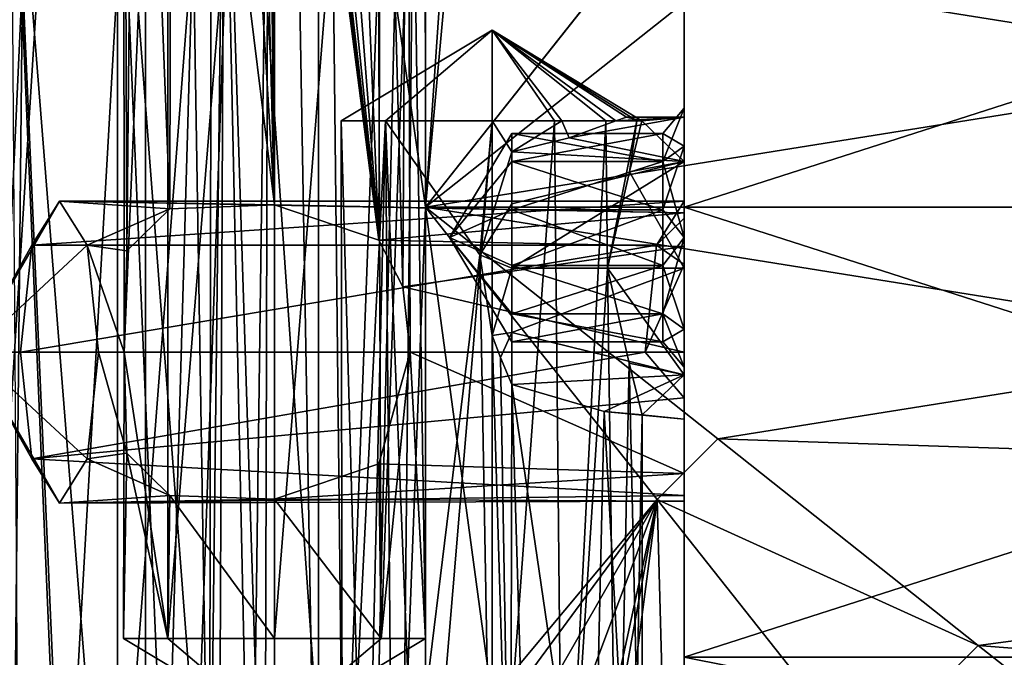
# Model space of a CAD drawing. Header units: millimetres. Extents: x -25 to 90, y -3 to 328.
# Tile 25 of 139: x -9 to 13, y 40 to 54. Entities that reach past the tile are written whole.
import ezdxf

# ---------------------------------------------------------------- set-up
doc = ezdxf.new("R2010")
doc.units = ezdxf.units.MM
doc.header["$LTSCALE"] = 65.185185
for name, color, linetype in [('1', 7, 'CONTINUOUS'), ('100', 7, 'CONTINUOUS'), ('101', 7, 'CONTINUOUS'), ('102', 7, 'CONTINUOUS'), ('103', 7, 'CONTINUOUS'), ('39', 7, 'CONTINUOUS'), ('40', 7, 'CONTINUOUS'), ('41', 7, 'CONTINUOUS'), ('42', 7, 'CONTINUOUS'), ('43', 7, 'CONTINUOUS'), ('44', 7, 'CONTINUOUS'), ('45', 7, 'CONTINUOUS'), ('46', 7, 'CONTINUOUS'), ('47', 7, 'CONTINUOUS'), ('48', 7, 'CONTINUOUS'), ('5', 7, 'CONTINUOUS'), ('55', 7, 'CONTINUOUS'), ('56', 7, 'CONTINUOUS'), ('57', 7, 'CONTINUOUS'), ('725', 7, 'CONTINUOUS'), ('75', 7, 'CONTINUOUS'), ('77', 7, 'CONTINUOUS'), ('78', 7, 'CONTINUOUS'), ('79', 7, 'CONTINUOUS'), ('8', 7, 'CONTINUOUS'), ('80', 7, 'CONTINUOUS'), ('81', 7, 'CONTINUOUS'), ('82', 7, 'CONTINUOUS'), ('83', 7, 'CONTINUOUS'), ('84', 7, 'CONTINUOUS'), ('85', 7, 'CONTINUOUS'), ('98', 7, 'CONTINUOUS'), ('99', 7, 'CONTINUOUS')]:
    doc.layers.add(name, color=color, linetype=linetype)

msp = doc.modelspace()

# ---------------------------------------------------------------- linework, layer by layer
at = {"layer": '1', "color": 7, "linetype": 'CONTINUOUS', "true_color": 0x0833a0}
for points in [[(38.5, 50, 17.75), (6, 50, 17.75), (6, 60.433, 14.36), (38.5, 50, 17.75)], [(38.5, 60.433, 14.36), (38.5, 50, 17.75), (6, 60.433, 14.36), (38.5, 60.433, 14.36)], [(38.5, 50, -17.75), (38.5, 60.433, -14.36), (6, 50, -17.75), (38.5, 50, -17.75)], [(6, 50, -17.75), (38.5, 60.433, -14.36), (6, 60.433, -14.36), (6, 50, -17.75)]]:
    msp.add_3dface(points, dxfattribs=at)
at = {"layer": '100', "linetype": 'CONTINUOUS'}
for points in [[(40.5, 50, 21), (40.5, 56.49, 19.972), (0, 50, 21), (40.5, 50, 21)], [(0, 50, 21), (40.5, 56.49, 19.972), (6.778, 55.371, 20.302), (0, 50, 21)], [(40.5, 56.49, -19.972), (40.5, 50, -21), (6.78, 55.373, -20.301), (40.5, 56.49, -19.972)], [(40.5, 50, -21), (0, 50, -21), (6.78, 55.373, -20.301), (40.5, 50, -21)]]:
    msp.add_3dface(points, dxfattribs=at)
at = {"layer": '101', "linetype": 'CONTINUOUS'}
for points in [[(40.5, 50, -21), (40.5, 43.51, -19.972), (0, 50, -21), (40.5, 50, -21)], [(0, 50, -21), (40.5, 43.51, -19.972), (6.778, 44.629, -20.302), (0, 50, -21)], [(40.5, 50, 21), (0, 50, 21), (6.777, 44.629, 20.302), (40.5, 50, 21)], [(40.5, 43.51, 19.972), (40.5, 50, 21), (6.777, 44.629, 20.302), (40.5, 43.51, 19.972)], [(12.817, 39.843, 18.381), (40.5, 43.51, 19.972), (6.777, 44.629, 20.302), (12.817, 39.843, 18.381)], [(6.778, 44.629, -20.302), (40.5, 43.51, -19.972), (12.817, 39.843, -18.38), (6.778, 44.629, -20.302)], [(40.5, 43.51, -19.972), (40.5, 37.656, -16.989), (12.817, 39.843, -18.38), (40.5, 43.51, -19.972)], [(14.445, 38.553, 17.606), (40.5, 43.51, 19.972), (12.817, 39.843, 18.381), (14.445, 38.553, 17.606)], [(12.817, 39.843, -18.38), (40.5, 37.656, -16.989), (14.445, 38.553, -17.606), (12.817, 39.843, -18.38)]]:
    msp.add_3dface(points, dxfattribs=at)
at = {"layer": '102', "linetype": 'CONTINUOUS'}
for points in [[(6.78, 55.373, -20.301), (0, 50, -21), (5.374, 56.782, -20.301), (6.78, 55.373, -20.301)], [(0, 50, 21), (6.778, 55.371, 20.302), (5.372, 56.779, 20.301), (0, 50, 21)]]:
    msp.add_3dface(points, dxfattribs=at)
at = {"layer": '103', "linetype": 'CONTINUOUS'}
for points in [[(5.372, 43.222, -20.301), (0, 50, -21), (6.778, 44.629, -20.302), (5.372, 43.222, -20.301)], [(0, 50, 21), (5.371, 43.222, 20.301), (6.777, 44.629, 20.302), (0, 50, 21)], [(5.371, 43.222, 20.301), (12.817, 39.843, 18.381), (6.777, 44.629, 20.302), (5.371, 43.222, 20.301)], [(5.372, 43.222, -20.301), (6.778, 44.629, -20.302), (12.817, 39.843, -18.38), (5.372, 43.222, -20.301)], [(5.371, 43.222, 20.301), (10.157, 37.183, 18.38), (12.817, 39.843, 18.381), (5.371, 43.222, 20.301)], [(10.158, 37.182, -18.38), (5.372, 43.222, -20.301), (12.817, 39.843, -18.38), (10.158, 37.182, -18.38)], [(10.157, 37.183, 18.38), (14.445, 38.553, 17.606), (12.817, 39.843, 18.381), (10.157, 37.183, 18.38)], [(10.158, 37.182, -18.38), (12.817, 39.843, -18.38), (14.445, 38.553, -17.606), (10.158, 37.182, -18.38)]]:
    msp.add_3dface(points, dxfattribs=at)
at = {"layer": '39', "linetype": 'CONTINUOUS'}
for points in [[(-0.928, 52, 7.252), (1.547, 54.103, 9.727), (-1.953, 52, 9.727), (-0.928, 52, 7.252)], [(-1.953, 52, 9.727), (1.547, 54.103, 9.727), (-0.928, 52, 12.202), (-1.953, 52, 9.727)], [(1.547, 52, 6.227), (1.547, 54.103, 9.727), (-0.928, 52, 7.252), (1.547, 52, 6.227)], [(-0.928, 52, 12.202), (1.547, 54.103, 9.727), (1.547, 52, 13.227), (-0.928, 52, 12.202)]]:
    msp.add_3dface(points, dxfattribs=at)
at = {"layer": '40', "linetype": 'CONTINUOUS'}
for points in [[(-1.388, 32, 11.633), (-1.921, 32.116, 9.254), (-1.953, 52, 9.727), (-1.388, 32, 11.633)], [(-1.388, 32, 11.633), (-1.953, 52, 9.727), (-0.928, 52, 12.202), (-1.388, 32, 11.633)], [(-1.921, 32.116, 9.254), (-0.928, 52, 7.252), (-1.953, 52, 9.727), (-1.921, 32.116, 9.254)], [(-1.921, 32.116, 9.254), (-0.76, 32.436, 7.094), (-0.928, 52, 7.252), (-1.921, 32.116, 9.254)], [(-0.126, 32.057, 12.801), (-1.388, 32, 11.633), (-0.928, 52, 12.202), (-0.126, 32.057, 12.801)], [(-0.928, 52, 7.252), (-0.76, 32.436, 7.094), (1.26, 48.893, 6.238), (-0.928, 52, 7.252)], [(-0.126, 32.057, 12.801), (-0.928, 52, 12.202), (1.547, 52, 13.227), (-0.126, 32.057, 12.801)], [(1.547, 52, 6.227), (-0.928, 52, 7.252), (1.26, 48.893, 6.238), (1.547, 52, 6.227)], [(1.547, 32.222, 13.227), (-0.126, 32.057, 12.801), (1.547, 52, 13.227), (1.547, 32.222, 13.227)], [(2, 51.284, 6.256), (1.547, 52, 6.227), (1.26, 48.893, 6.238), (2, 51.284, 6.256)], [(3.161, 52, 6.621), (1.547, 52, 6.227), (2, 51.284, 6.256), (3.161, 52, 6.621)], [(3.329, 51.605, 6.714), (3.161, 52, 6.621), (2, 51.284, 6.256), (3.329, 51.605, 6.714)], [(4.411, 52, 7.715), (3.161, 52, 6.621), (3.329, 51.605, 6.714), (4.411, 52, 7.715)], [(-0.76, 32.436, 7.094), (1.547, 32.858, 6.227), (1.26, 48.893, 6.238), (-0.76, 32.436, 7.094)], [(1.26, 48.893, 6.238), (1.547, 32.858, 6.227), (1.547, 47.024, 6.227), (1.26, 48.893, 6.238)]]:
    msp.add_3dface(points, dxfattribs=at)
at = {"layer": '41', "linetype": 'CONTINUOUS'}
for points in [[(1.547, 54.103, 9.727), (1.547, 52, 6.227), (3.161, 52, 6.621), (1.547, 54.103, 9.727)], [(1.547, 52, 13.227), (1.547, 54.103, 9.727), (2.995, 52, 12.913), (1.547, 52, 13.227)], [(1.547, 54.103, 9.727), (3.161, 52, 6.621), (4.411, 52, 7.715), (1.547, 54.103, 9.727)], [(1.547, 54.103, 9.727), (4.411, 52, 7.715), (4.657, 52.086, 8.462), (1.547, 54.103, 9.727)], [(2.995, 52, 12.913), (1.547, 54.103, 9.727), (4.183, 52, 12.029), (2.995, 52, 12.913)], [(4.183, 52, 12.029), (1.547, 54.103, 9.727), (4.899, 52, 10.732), (4.183, 52, 12.029)], [(4.899, 52, 10.732), (1.547, 54.103, 9.727), (5.015, 52, 9.255), (4.899, 52, 10.732)], [(5.015, 52, 9.255), (1.547, 54.103, 9.727), (4.657, 52.086, 8.462), (5.015, 52, 9.255)]]:
    msp.add_3dface(points, dxfattribs=at)
at = {"layer": '42', "linetype": 'CONTINUOUS'}
for points in [[(3.183, 32.466, 12.821), (1.547, 32.222, 13.227), (2.995, 52, 12.913), (3.183, 32.466, 12.821)], [(1.547, 32.222, 13.227), (1.547, 52, 13.227), (2.995, 52, 12.913), (1.547, 32.222, 13.227)], [(3.183, 32.466, 12.821), (2.995, 52, 12.913), (4.183, 52, 12.029), (3.183, 32.466, 12.821)], [(3.183, 32.466, 12.821), (4.183, 52, 12.029), (4.221, 48.586, 11.985), (3.183, 32.466, 12.821)], [(4.183, 52, 12.029), (4.899, 52, 10.732), (4.221, 48.586, 11.985), (4.183, 52, 12.029)], [(4.221, 48.586, 11.985), (4.899, 52, 10.732), (4.732, 50.821, 11.179), (4.221, 48.586, 11.985)], [(4.899, 52, 10.732), (5.015, 52, 9.255), (4.732, 50.821, 11.179), (4.899, 52, 10.732)], [(4.444, 32.754, 11.691), (3.183, 32.466, 12.821), (4.221, 48.586, 11.985), (4.444, 32.754, 11.691)], [(4.72, 46.381, 11.203), (4.444, 32.754, 11.691), (4.221, 48.586, 11.985), (4.72, 46.381, 11.203)], [(1.547, 32.858, 6.227), (1.97, 32.926, 6.252), (1.547, 47.024, 6.227), (1.547, 32.858, 6.227)], [(1.547, 47.024, 6.227), (1.97, 32.926, 6.252), (1.737, 46.513, 6.232), (1.547, 47.024, 6.227)], [(1.737, 46.513, 6.232), (1.97, 32.926, 6.252), (2, 45.888, 6.256), (1.737, 46.513, 6.232)], [(5.026, 33.023, 10.108), (4.444, 32.754, 11.691), (4.72, 46.381, 11.203), (5.026, 33.023, 10.108)], [(5.023, 45.185, 9.314), (5.026, 33.023, 10.108), (4.72, 46.381, 11.203), (5.023, 45.185, 9.314)], [(1.97, 32.926, 6.252), (2.386, 32.989, 6.329), (2, 45.888, 6.256), (1.97, 32.926, 6.252)], [(2.386, 32.989, 6.329), (3.864, 33.171, 7.103), (2, 45.888, 6.256), (2.386, 32.989, 6.329)], [(2, 45.888, 6.256), (3.864, 33.171, 7.103), (4.14, 45.266, 7.376), (2, 45.888, 6.256)], [(3.864, 33.171, 7.103), (4.809, 33.184, 8.457), (4.14, 45.266, 7.376), (3.864, 33.171, 7.103)], [(4.14, 45.266, 7.376), (4.809, 33.184, 8.457), (5.023, 45.185, 9.314), (4.14, 45.266, 7.376)], [(4.809, 33.184, 8.457), (5.026, 33.023, 10.108), (5.023, 45.185, 9.314), (4.809, 33.184, 8.457)]]:
    msp.add_3dface(points, dxfattribs=at)
at = {"layer": '43', "linetype": 'CONTINUOUS'}
for points in [[(2, 51.061, -11.667), (0.557, 49.293, -13.435), (2, 51.708, -12.788), (2, 51.061, -11.667)], [(2, 51.708, -12.788), (0.557, 49.293, -13.435), (2, 51.708, -14.082), (2, 51.708, -12.788)], [(2, 51.708, -14.082), (0.557, 49.293, -13.435), (2, 51.061, -15.203), (2, 51.708, -14.082)], [(2, 49.94, -11.02), (0.557, 49.293, -13.435), (2, 51.061, -11.667), (2, 49.94, -11.02)], [(2, 48.646, -11.02), (0.557, 49.293, -13.435), (2, 49.94, -11.02), (2, 48.646, -11.02)], [(2, 47.525, -11.667), (0.557, 49.293, -13.435), (2, 48.646, -11.02), (2, 47.525, -11.667)]]:
    msp.add_3dface(points, dxfattribs=at)
at = {"layer": '44', "linetype": 'CONTINUOUS'}
for points in [[(2, 51.061, -11.667), (2, 51.708, -12.788), (5.5, 51.061, -11.667), (2, 51.061, -11.667)], [(2, 51.708, -12.788), (2, 51.708, -14.082), (5.5, 51.708, -12.788), (2, 51.708, -12.788)], [(5.5, 51.061, -11.667), (2, 51.708, -12.788), (5.5, 51.708, -12.788), (5.5, 51.061, -11.667)], [(2, 51.708, -14.082), (2, 51.061, -15.203), (5.5, 51.708, -14.082), (2, 51.708, -14.082)], [(5.5, 51.708, -12.788), (2, 51.708, -14.082), (5.5, 51.708, -14.082), (5.5, 51.708, -12.788)], [(5.5, 51.708, -14.082), (2, 51.061, -15.203), (5.5, 51.061, -15.203), (5.5, 51.708, -14.082)], [(2, 49.94, -11.02), (2, 51.061, -11.667), (5.5, 49.94, -11.02), (2, 49.94, -11.02)], [(5.5, 49.94, -11.02), (2, 51.061, -11.667), (5.5, 51.061, -11.667), (5.5, 49.94, -11.02)], [(2, 48.646, -11.02), (2, 49.94, -11.02), (5.5, 48.646, -11.02), (2, 48.646, -11.02)], [(5.5, 48.646, -11.02), (2, 49.94, -11.02), (5.5, 49.94, -11.02), (5.5, 48.646, -11.02)], [(2, 47.525, -11.667), (2, 48.646, -11.02), (5.5, 47.525, -11.667), (2, 47.525, -11.667)], [(5.5, 47.525, -11.667), (2, 48.646, -11.02), (5.5, 48.646, -11.02), (5.5, 47.525, -11.667)]]:
    msp.add_3dface(points, dxfattribs=at)
at = {"layer": '45', "linetype": 'CONTINUOUS'}
for points in [[(6, 51.414, -15.556), (6, 52.293, -13.435), (5.5, 51.061, -15.203), (6, 51.414, -15.556)], [(6, 52.293, -13.435), (6, 51.414, -11.314), (5.5, 51.708, -12.788), (6, 52.293, -13.435)], [(6, 52.293, -13.435), (5.5, 51.708, -12.788), (5.5, 51.708, -14.082), (6, 52.293, -13.435)], [(6, 52.293, -13.435), (5.5, 51.708, -14.082), (5.5, 51.061, -15.203), (6, 52.293, -13.435)], [(6, 51.414, -11.314), (5.5, 51.061, -11.667), (5.5, 51.708, -12.788), (6, 51.414, -11.314)], [(6, 51.414, -11.314), (6, 49.293, -10.435), (5.5, 51.061, -11.667), (6, 51.414, -11.314)], [(6, 49.293, -10.435), (5.5, 49.94, -11.02), (5.5, 51.061, -11.667), (6, 49.293, -10.435)], [(6, 49.293, -10.435), (5.5, 48.646, -11.02), (5.5, 49.94, -11.02), (6, 49.293, -10.435)], [(6, 49.293, -10.435), (6, 47.172, -11.314), (5.5, 48.646, -11.02), (6, 49.293, -10.435)], [(6, 47.172, -11.314), (5.5, 47.525, -11.667), (5.5, 48.646, -11.02), (6, 47.172, -11.314)]]:
    msp.add_3dface(points, dxfattribs=at)
at = {"layer": '46', "linetype": 'CONTINUOUS'}
for points in [[(2, 51.061, -15.203), (0.557, 49.293, -13.435), (2, 49.94, -15.85), (2, 51.061, -15.203)], [(2, 49.94, -15.85), (0.557, 49.293, -13.435), (2, 48.646, -15.85), (2, 49.94, -15.85)], [(0.557, 49.293, -13.435), (2, 47.525, -11.667), (2, 46.878, -12.788), (0.557, 49.293, -13.435)], [(2, 48.646, -15.85), (0.557, 49.293, -13.435), (2, 47.525, -15.203), (2, 48.646, -15.85)], [(2, 47.525, -15.203), (0.557, 49.293, -13.435), (2, 46.878, -14.082), (2, 47.525, -15.203)], [(2, 46.878, -14.082), (0.557, 49.293, -13.435), (2, 46.878, -12.788), (2, 46.878, -14.082)]]:
    msp.add_3dface(points, dxfattribs=at)
at = {"layer": '47', "linetype": 'CONTINUOUS'}
for points in [[(5.5, 51.061, -15.203), (2, 51.061, -15.203), (2, 49.94, -15.85), (5.5, 51.061, -15.203)], [(5.5, 51.061, -15.203), (2, 49.94, -15.85), (5.5, 49.94, -15.85), (5.5, 51.061, -15.203)], [(2, 49.94, -15.85), (2, 48.646, -15.85), (5.5, 49.94, -15.85), (2, 49.94, -15.85)], [(5.5, 49.94, -15.85), (2, 48.646, -15.85), (5.5, 48.646, -15.85), (5.5, 49.94, -15.85)], [(2, 48.646, -15.85), (2, 47.525, -15.203), (5.5, 48.646, -15.85), (2, 48.646, -15.85)], [(5.5, 48.646, -15.85), (2, 47.525, -15.203), (5.5, 47.525, -15.203), (5.5, 48.646, -15.85)], [(2, 47.525, -11.667), (5.5, 47.525, -11.667), (5.5, 46.878, -12.788), (2, 47.525, -11.667)], [(2, 46.878, -12.788), (2, 47.525, -11.667), (5.5, 46.878, -12.788), (2, 46.878, -12.788)], [(2, 47.525, -15.203), (2, 46.878, -14.082), (5.5, 47.525, -15.203), (2, 47.525, -15.203)], [(5.5, 47.525, -15.203), (2, 46.878, -14.082), (5.5, 46.878, -14.082), (5.5, 47.525, -15.203)], [(2, 46.878, -14.082), (2, 46.878, -12.788), (5.5, 46.878, -14.082), (2, 46.878, -14.082)], [(5.5, 46.878, -14.082), (2, 46.878, -12.788), (5.5, 46.878, -12.788), (5.5, 46.878, -14.082)]]:
    msp.add_3dface(points, dxfattribs=at)
at = {"layer": '48', "linetype": 'CONTINUOUS'}
for points in [[(6, 49.293, -16.435), (6, 51.414, -15.556), (5.5, 49.94, -15.85), (6, 49.293, -16.435)], [(6, 51.414, -15.556), (5.5, 51.061, -15.203), (5.5, 49.94, -15.85), (6, 51.414, -15.556)], [(6, 49.293, -16.435), (5.5, 49.94, -15.85), (5.5, 48.646, -15.85), (6, 49.293, -16.435)], [(6, 47.172, -15.556), (6, 49.293, -16.435), (5.5, 47.525, -15.203), (6, 47.172, -15.556)], [(6, 49.293, -16.435), (5.5, 48.646, -15.85), (5.5, 47.525, -15.203), (6, 49.293, -16.435)], [(6, 47.172, -11.314), (6, 46.293, -13.435), (5.5, 47.525, -11.667), (6, 47.172, -11.314)], [(5.5, 47.525, -11.667), (6, 46.293, -13.435), (5.5, 46.878, -12.788), (5.5, 47.525, -11.667)], [(6, 47.172, -15.556), (5.5, 47.525, -15.203), (5.5, 46.878, -14.082), (6, 47.172, -15.556)], [(6, 46.293, -13.435), (6, 47.172, -15.556), (5.5, 46.878, -14.082), (6, 46.293, -13.435)], [(6, 46.293, -13.435), (5.5, 46.878, -14.082), (5.5, 46.878, -12.788), (6, 46.293, -13.435)]]:
    msp.add_3dface(points, dxfattribs=at)
at = {"layer": '5', "color": 7, "linetype": 'CONTINUOUS', "true_color": 0x0833a0}
for points in [[(6, 50, 17.75), (38.5, 50, 17.75), (38.5, 39.567, 14.36), (6, 50, 17.75)], [(6, 39.567, 14.36), (6, 50, 17.75), (38.5, 39.567, 14.36), (6, 39.567, 14.36)], [(38.5, 50, -17.75), (6, 50, -17.75), (6, 39.567, -14.36), (38.5, 50, -17.75)], [(38.5, 50, -17.75), (6, 39.567, -14.36), (38.5, 39.567, -14.36), (38.5, 50, -17.75)], [(6, 33.119, 5.485), (6, 39.567, 14.36), (38.5, 33.119, 5.485), (6, 33.119, 5.485)], [(38.5, 33.119, 5.485), (6, 39.567, 14.36), (38.5, 39.567, 14.36), (38.5, 33.119, 5.485)], [(6, 39.567, -14.36), (6, 33.119, -5.485), (38.5, 39.567, -14.36), (6, 39.567, -14.36)], [(38.5, 39.567, -14.36), (6, 33.119, -5.485), (38.5, 33.119, -5.485), (38.5, 39.567, -14.36)]]:
    msp.add_3dface(points, dxfattribs=at)
at = {"layer": '55', "linetype": 'CONTINUOUS'}
for points in [[(2, 51.284, 6.256), (1.26, 48.893, 6.238), (2, 50.077, 5.319), (2, 51.284, 6.256)], [(2, 50.077, 5.319), (1.26, 48.893, 6.238), (2, 48.586, 4.985), (2, 50.077, 5.319)], [(1.26, 48.893, 6.238), (1.547, 47.024, 6.227), (2, 48.586, 4.985), (1.26, 48.893, 6.238)], [(2, 48.586, 4.985), (1.547, 47.024, 6.227), (2, 47.095, 5.319), (2, 48.586, 4.985)], [(1.547, 47.024, 6.227), (1.737, 46.513, 6.232), (2, 47.095, 5.319), (1.547, 47.024, 6.227)], [(1.737, 46.513, 6.232), (2, 45.888, 6.256), (2, 47.095, 5.319), (1.737, 46.513, 6.232)]]:
    msp.add_3dface(points, dxfattribs=at)
at = {"layer": '56', "linetype": 'CONTINUOUS'}
for points in [[(6, 46.111, 6.01), (6, 48.586, 4.985), (2, 47.095, 5.319), (6, 46.111, 6.01)], [(6, 48.586, 4.985), (2, 48.586, 4.985), (2, 47.095, 5.319), (6, 48.586, 4.985)], [(6, 48.586, 11.985), (6, 46.111, 10.96), (4.221, 48.586, 11.985), (6, 48.586, 11.985)], [(6, 46.111, 10.96), (4.72, 46.381, 11.203), (4.221, 48.586, 11.985), (6, 46.111, 10.96)], [(2, 45.888, 6.256), (6, 46.111, 6.01), (2, 47.095, 5.319), (2, 45.888, 6.256)], [(6, 46.111, 10.96), (5.023, 45.185, 9.314), (4.72, 46.381, 11.203), (6, 46.111, 10.96)], [(6, 46.111, 6.01), (2, 45.888, 6.256), (4.14, 45.266, 7.376), (6, 46.111, 6.01)], [(6, 45.086, 8.485), (6, 46.111, 6.01), (4.14, 45.266, 7.376), (6, 45.086, 8.485)], [(6, 46.111, 10.96), (6, 45.086, 8.485), (5.023, 45.185, 9.314), (6, 46.111, 10.96)], [(6, 45.086, 8.485), (4.14, 45.266, 7.376), (5.023, 45.185, 9.314), (6, 45.086, 8.485)]]:
    msp.add_3dface(points, dxfattribs=at)
at = {"layer": '57', "linetype": 'CONTINUOUS'}
for points in [[(6, 51.061, 6.01), (6, 52.086, 8.485), (3.329, 51.605, 6.714), (6, 51.061, 6.01)], [(6, 52.086, 8.485), (4.411, 52, 7.715), (3.329, 51.605, 6.714), (6, 52.086, 8.485)], [(4.411, 52, 7.715), (6, 52.086, 8.485), (4.657, 52.086, 8.462), (4.411, 52, 7.715)], [(6, 52.086, 8.485), (5.015, 52, 9.255), (4.657, 52.086, 8.462), (6, 52.086, 8.485)], [(6, 52.086, 8.485), (6, 51.061, 10.96), (5.015, 52, 9.255), (6, 52.086, 8.485)], [(5.015, 52, 9.255), (6, 51.061, 10.96), (4.732, 50.821, 11.179), (5.015, 52, 9.255)], [(6, 51.061, 6.01), (3.329, 51.605, 6.714), (2, 51.284, 6.256), (6, 51.061, 6.01)], [(6, 51.061, 6.01), (2, 51.284, 6.256), (2, 50.077, 5.319), (6, 51.061, 6.01)], [(6, 48.586, 4.985), (6, 51.061, 6.01), (2, 48.586, 4.985), (6, 48.586, 4.985)], [(6, 51.061, 6.01), (2, 50.077, 5.319), (2, 48.586, 4.985), (6, 51.061, 6.01)], [(6, 51.061, 10.96), (6, 48.586, 11.985), (4.732, 50.821, 11.179), (6, 51.061, 10.96)], [(6, 48.586, 11.985), (4.221, 48.586, 11.985), (4.732, 50.821, 11.179), (6, 48.586, 11.985)]]:
    msp.add_3dface(points, dxfattribs=at)
at = {"layer": '725', "linetype": 'CONTINUOUS'}
for points in [[(0, 95, 21), (0, 50, 21), (5.372, 56.779, 20.301), (0, 95, 21)], [(2.475, 86.025, -20.854), (3.5, 88.5, -20.706), (0, 50, -21), (2.475, 86.025, -20.854)], [(0, 50, -21), (3.5, 88.5, -20.706), (5.374, 56.782, -20.301), (0, 50, -21)], [(0, 85, -21), (2.475, 86.025, -20.854), (0, 50, -21), (0, 85, -21)]]:
    msp.add_3dface(points, dxfattribs=at)
at = {"layer": '75', "linetype": 'CONTINUOUS'}
for points in [[(-9.426, 32, -9.941), (-8.322, 30.469, -10.322), (-9.62, 61.036, -14.878), (-9.426, 32, -9.941)], [(-8.322, 30.469, -10.322), (-7.145, 29.77, -10.406), (-9.62, 61.036, -14.878), (-8.322, 30.469, -10.322)], [(-7.145, 29.77, -10.406), (-7.145, 60.858, -15.888), (-9.62, 61.036, -14.878), (-7.145, 29.77, -10.406)], [(-10.384, 32.92, -6.059), (-10.432, 56.304, -10.307), (-9.345, 55.322, -8.593), (-10.384, 32.92, -6.059)], [(-9.568, 33.277, -4.905), (-10.384, 32.92, -6.059), (-9.345, 55.322, -8.593), (-9.568, 33.277, -4.905)], [(-8.383, 33.515, -4.188), (-9.568, 33.277, -4.905), (-9.345, 55.322, -8.593), (-8.383, 33.515, -4.188)], [(-7.145, 55.327, -7.804), (-8.383, 33.515, -4.188), (-9.345, 55.322, -8.593), (-7.145, 55.327, -7.804)], [(-7.145, 33.518, -3.959), (-8.383, 33.515, -4.188), (-7.145, 55.327, -7.804), (-7.145, 33.518, -3.959)]]:
    msp.add_3dface(points, dxfattribs=at)
at = {"layer": '77', "linetype": 'CONTINUOUS'}
for points in [[(-3.726, 32.452, -6.564), (-5.01, 33.06, -4.616), (-4.671, 61.896, -10.003), (-3.726, 32.452, -6.564)], [(-5.01, 33.06, -4.616), (-4.969, 58.485, -9.131), (-4.671, 61.896, -10.003), (-5.01, 33.06, -4.616)], [(-3.726, 32.452, -6.564), (-4.671, 61.896, -10.003), (-3.645, 61.466, -12.441), (-3.726, 32.452, -6.564)], [(-4.044, 32, -8.892), (-3.645, 61.466, -12.441), (-4.671, 61.036, -14.878), (-4.044, 32, -8.892)], [(-4.044, 32, -8.892), (-3.726, 32.452, -6.564), (-3.645, 61.466, -12.441), (-4.044, 32, -8.892)], [(-7.145, 60.858, -15.888), (-4.801, 30.248, -9.575), (-4.671, 61.036, -14.878), (-7.145, 60.858, -15.888)], [(-4.801, 30.248, -9.575), (-4.044, 32, -8.892), (-4.671, 61.036, -14.878), (-4.801, 30.248, -9.575)], [(-7.145, 29.77, -10.406), (-5.824, 29.655, -10.122), (-7.145, 60.858, -15.888), (-7.145, 29.77, -10.406)], [(-5.824, 29.655, -10.122), (-4.801, 30.248, -9.575), (-7.145, 60.858, -15.888), (-5.824, 29.655, -10.122)], [(-5.01, 33.06, -4.616), (-5.388, 56.282, -8.453), (-4.969, 58.485, -9.131), (-5.01, 33.06, -4.616)], [(-6.042, 33.34, -4.109), (-7.145, 33.518, -3.959), (-5.388, 56.282, -8.453), (-6.042, 33.34, -4.109)], [(-7.145, 33.518, -3.959), (-7.145, 55.327, -7.804), (-5.388, 56.282, -8.453), (-7.145, 33.518, -3.959)], [(-5.01, 33.06, -4.616), (-6.042, 33.34, -4.109), (-5.388, 56.282, -8.453), (-5.01, 33.06, -4.616)]]:
    msp.add_3dface(points, dxfattribs=at)
at = {"layer": '78', "linetype": 'CONTINUOUS'}
for points in [[(-9.395, 46.641, -2.857), (-10.52, 46.641, 1.068), (-9.129, 44.166, -1.867), (-9.395, 46.641, -2.857)], [(-9.129, 44.166, -1.867), (-10.52, 46.641, 1.068), (-8.489, 43.141, 0.524), (-9.129, 44.166, -1.867)], [(-8.489, 43.141, 0.524), (-10.52, 46.641, 1.068), (-7.848, 44.166, 2.914), (-8.489, 43.141, 0.524)], [(-7.848, 44.166, 2.914), (-10.52, 46.641, 1.068), (-7.583, 46.641, 3.904), (-7.848, 44.166, 2.914)]]:
    msp.add_3dface(points, dxfattribs=at)
at = {"layer": '79', "linetype": 'CONTINUOUS'}
for points in [[(6, 49.746, -5.031), (6, 50.141, -3.359), (5.359, 49.116, -5.749), (6, 49.746, -5.031)], [(6, 48.67, -6.311), (6, 49.746, -5.031), (5.359, 49.116, -5.749), (6, 48.67, -6.311)], [(5.094, 46.641, -6.739), (6, 48.67, -6.311), (5.359, 49.116, -5.749), (5.094, 46.641, -6.739)], [(6, 45.58, -6.812), (6, 48.67, -6.311), (5.094, 46.641, -6.739), (6, 45.58, -6.812)], [(-9.395, 46.641, -2.857), (-9.129, 44.166, -1.867), (5.094, 46.641, -6.739), (-9.395, 46.641, -2.857)], [(-9.129, 44.166, -1.867), (6, 45.58, -6.812), (5.094, 46.641, -6.739), (-9.129, 44.166, -1.867)], [(-7.848, 44.166, 2.914), (-7.583, 46.641, 3.904), (-6.928, 44.296, 2.795), (-7.848, 44.166, 2.914)], [(-7.583, 46.641, 3.904), (-6.991, 46.641, 3.746), (-6.928, 44.296, 2.795), (-7.583, 46.641, 3.904)], [(-0.354, 46.641, 1.967), (6, 43.83, -1.2), (-1.081, 44.047, 0.97), (-0.354, 46.641, 1.967)], [(6, 46.641, 0.265), (6, 43.83, -1.2), (-0.354, 46.641, 1.967), (6, 46.641, 0.265)], [(6, 43.319, -4.5), (6, 45.58, -6.812), (-9.129, 44.166, -1.867), (6, 43.319, -4.5)], [(-5.928, 43.32, 0.979), (-7.848, 44.166, 2.914), (-6.928, 44.296, 2.795), (-5.928, 43.32, 0.979)], [(6, 43.319, -4.5), (-9.129, 44.166, -1.867), (-8.489, 43.141, 0.524), (6, 43.319, -4.5)], [(-8.489, 43.141, 0.524), (-7.848, 44.166, 2.914), (-5.928, 43.32, 0.979), (-8.489, 43.141, 0.524)], [(-1.081, 44.047, 0.97), (6, 43.83, -1.2), (-3.5, 43.231), (-1.081, 44.047, 0.97)], [(6, 43.83, -1.2), (6, 43.186, -2.781), (-3.5, 43.231), (6, 43.83, -1.2)], [(-3.5, 43.231), (-8.489, 43.141, 0.524), (-5.928, 43.32, 0.979), (-3.5, 43.231)], [(6, 43.186, -2.781), (6, 43.319, -4.5), (-8.489, 43.141, 0.524), (6, 43.186, -2.781)], [(6, 43.186, -2.781), (-8.489, 43.141, 0.524), (-3.5, 43.231), (6, 43.186, -2.781)]]:
    msp.add_3dface(points, dxfattribs=at)
at = {"layer": '8', "color": 7, "linetype": 'CONTINUOUS', "true_color": 0x0833a0}
for points in [[(6, 60.433, 14.36), (6, 50, 17.75), (6, 58.485, 2.31), (6, 60.433, 14.36)], [(6, 50, -17.75), (6, 60.433, -14.36), (6, 51.414, -15.556), (6, 50, -17.75)], [(6, 51.414, -15.556), (6, 60.433, -14.36), (6, 52.293, -13.435), (6, 51.414, -15.556)], [(6, 52.293, -13.435), (6, 60.433, -14.36), (6, 56.057, -4.097), (6, 52.293, -13.435)], [(6, 58.485, 2.31), (6, 50, 17.75), (6, 56.057, 1.268), (6, 58.485, 2.31)], [(6, 56.057, 1.268), (6, 50, 17.75), (6, 54.985, -1.414), (6, 56.057, 1.268)], [(6, 54.985, -1.414), (6, 52.293, -13.435), (6, 56.057, -4.097), (6, 54.985, -1.414)], [(6, 50, 17.75), (6, 52.086, 8.485), (6, 54.985, -1.414), (6, 50, 17.75)], [(6, 52.086, 8.485), (6, 52.293, -13.435), (6, 54.985, -1.414), (6, 52.086, 8.485)], [(6, 51.414, -11.314), (6, 52.293, -13.435), (6, 52.086, 8.485), (6, 51.414, -11.314)], [(6, 52.086, 8.485), (6, 50, 17.75), (6, 51.061, 10.96), (6, 52.086, 8.485)], [(6, 51.061, 6.01), (6, 51.414, -11.314), (6, 52.086, 8.485), (6, 51.061, 6.01)], [(6, 49.293, -16.435), (6, 50, -17.75), (6, 51.414, -15.556), (6, 49.293, -16.435)], [(6, 49.293, -10.435), (6, 51.414, -11.314), (6, 49.746, -5.031), (6, 49.293, -10.435)], [(6, 51.414, -11.314), (6, 51.061, 6.01), (6, 50.141, -3.359), (6, 51.414, -11.314)], [(6, 51.414, -11.314), (6, 50.141, -3.359), (6, 49.746, -5.031), (6, 51.414, -11.314)], [(6, 50, 17.75), (6, 48.586, 11.985), (6, 51.061, 10.96), (6, 50, 17.75)], [(6, 51.061, 6.01), (6, 48.586, 4.985), (6, 50.141, -3.359), (6, 51.061, 6.01)], [(6, 50.141, -3.359), (6, 48.586, 4.985), (6, 49.865, -1.947), (6, 50.141, -3.359)], [(6, 50, 17.75), (6, 39.567, 14.36), (6, 48.586, 11.985), (6, 50, 17.75)], [(6, 39.567, -14.36), (6, 50, -17.75), (6, 47.172, -15.556), (6, 39.567, -14.36)], [(6, 47.172, -15.556), (6, 50, -17.75), (6, 49.293, -16.435), (6, 47.172, -15.556)], [(6, 49.865, -1.947), (6, 48.586, 4.985), (6, 49.09, -0.77), (6, 49.865, -1.947)], [(6, 48.67, -6.311), (6, 49.293, -10.435), (6, 49.746, -5.031), (6, 48.67, -6.311)], [(6, 47.172, -11.314), (6, 49.293, -10.435), (6, 48.67, -6.311), (6, 47.172, -11.314)], [(6, 49.09, -0.77), (6, 48.586, 4.985), (6, 46.641, 0.265), (6, 49.09, -0.77)], [(6, 45.58, -6.812), (6, 47.172, -11.314), (6, 48.67, -6.311), (6, 45.58, -6.812)], [(6, 48.586, 11.985), (6, 39.567, 14.36), (6, 46.111, 10.96), (6, 48.586, 11.985)], [(6, 48.586, 4.985), (6, 46.111, 6.01), (6, 46.641, 0.265), (6, 48.586, 4.985)], [(6, 46.293, -13.435), (6, 39.567, -14.36), (6, 47.172, -15.556), (6, 46.293, -13.435)], [(6, 46.293, -13.435), (6, 47.172, -11.314), (6, 45.58, -6.812), (6, 46.293, -13.435)], [(6, 46.111, 6.01), (6, 45.086, 8.485), (6, 46.641, 0.265), (6, 46.111, 6.01)], [(6, 46.641, 0.265), (6, 45.086, 8.485), (6, 43.83, -1.2), (6, 46.641, 0.265)], [(6, 39.567, -14.36), (6, 46.293, -13.435), (6, 43.319, -4.5), (6, 39.567, -14.36)], [(6, 43.319, -4.5), (6, 46.293, -13.435), (6, 45.58, -6.812), (6, 43.319, -4.5)], [(6, 46.111, 10.96), (6, 39.567, 14.36), (6, 45.086, 8.485), (6, 46.111, 10.96)], [(6, 45.086, 8.485), (6, 39.567, 14.36), (6, 43.83, -1.2), (6, 45.086, 8.485)], [(6, 43.83, -1.2), (6, 39.567, 14.36), (6, 43.186, -2.781), (6, 43.83, -1.2)], [(6, 39.567, 14.36), (6, 39.567, -0.707), (6, 43.319, -4.5), (6, 39.567, 14.36)], [(6, 43.186, -2.781), (6, 39.567, 14.36), (6, 43.319, -4.5), (6, 43.186, -2.781)], [(6, 39.567, -14.36), (6, 43.319, -4.5), (6, 39.567, -0.707), (6, 39.567, -14.36)], [(6, 39.567, 14.36), (6, 33.119, 5.485), (6, 38.686, 1.414), (6, 39.567, 14.36)], [(6, 39.567, -14.36), (6, 39.567, -0.707), (6, 39.565, -0.707), (6, 39.567, -14.36)], [(6, 39.565, -0.707), (6, 39.567, 14.36), (6, 38.686, 1.414), (6, 39.565, -0.707)], [(6, 33.119, -5.485), (6, 39.567, -14.36), (6, 34.444, -2.828), (6, 33.119, -5.485)], [(6, 38.686, -2.828), (6, 39.567, -14.36), (6, 39.565, -0.707), (6, 38.686, -2.828)], [(6, 39.567, -14.36), (6, 38.686, -2.828), (6, 36.565, -3.707), (6, 39.567, -14.36)], [(6, 34.444, -2.828), (6, 39.567, -14.36), (6, 36.565, -3.707), (6, 34.444, -2.828)], [(6, 39.567, 14.36), (6, 39.565, -0.707), (6, 39.567, -0.707), (6, 39.567, 14.36)]]:
    msp.add_3dface(points, dxfattribs=at)
at = {"layer": '80', "linetype": 'CONTINUOUS'}
for points in [[(-7.848, 49.116, 2.914), (-10.52, 46.641, 1.068), (-8.489, 50.141, 0.524), (-7.848, 49.116, 2.914)], [(-8.489, 50.141, 0.524), (-10.52, 46.641, 1.068), (-9.129, 49.116, -1.867), (-8.489, 50.141, 0.524)], [(-10.52, 46.641, 1.068), (-9.395, 46.641, -2.857), (-9.129, 49.116, -1.867), (-10.52, 46.641, 1.068)], [(-7.583, 46.641, 3.904), (-10.52, 46.641, 1.068), (-7.848, 49.116, 2.914), (-7.583, 46.641, 3.904)]]:
    msp.add_3dface(points, dxfattribs=at)
at = {"layer": '81', "linetype": 'CONTINUOUS'}
for points in [[(5.359, 49.116, -5.749), (6, 50.141, -3.359), (-9.129, 49.116, -1.867), (5.359, 49.116, -5.749)], [(6, 50.141, -3.359), (-8.489, 50.141, 0.524), (-9.129, 49.116, -1.867), (6, 50.141, -3.359)], [(6, 50.141, -3.359), (6, 49.865, -1.947), (-8.489, 50.141, 0.524), (6, 50.141, -3.359)], [(-8.489, 50.141, 0.524), (6, 49.865, -1.947), (-3.5, 50.052), (-8.489, 50.141, 0.524)], [(-7.848, 49.116, 2.914), (-8.489, 50.141, 0.524), (-5.927, 49.963, 0.979), (-7.848, 49.116, 2.914)], [(-8.489, 50.141, 0.524), (-3.5, 50.052), (-5.927, 49.963, 0.979), (-8.489, 50.141, 0.524)], [(-3.5, 50.052), (6, 49.865, -1.947), (-1.082, 49.237, 0.969), (-3.5, 50.052)], [(-6.928, 48.986, 2.795), (-7.848, 49.116, 2.914), (-5.927, 49.963, 0.979), (-6.928, 48.986, 2.795)], [(6, 49.865, -1.947), (6, 49.09, -0.77), (-1.082, 49.237, 0.969), (6, 49.865, -1.947)], [(-9.395, 46.641, -2.857), (5.094, 46.641, -6.739), (5.359, 49.116, -5.749), (-9.395, 46.641, -2.857)], [(-9.395, 46.641, -2.857), (5.359, 49.116, -5.749), (-9.129, 49.116, -1.867), (-9.395, 46.641, -2.857)], [(-6.991, 46.641, 3.746), (-7.583, 46.641, 3.904), (-7.848, 49.116, 2.914), (-6.991, 46.641, 3.746)], [(-6.991, 46.641, 3.746), (-7.848, 49.116, 2.914), (-6.928, 48.986, 2.795), (-6.991, 46.641, 3.746)], [(-1.082, 49.237, 0.969), (6, 49.09, -0.77), (-0.523, 48.15, 1.659), (-1.082, 49.237, 0.969)], [(6, 49.09, -0.77), (6, 46.641, 0.265), (-0.523, 48.15, 1.659), (6, 49.09, -0.77)], [(6, 46.641, 0.265), (-0.354, 46.641, 1.967), (-0.523, 48.15, 1.659), (6, 46.641, 0.265)]]:
    msp.add_3dface(points, dxfattribs=at)
at = {"layer": '82', "linetype": 'CONTINUOUS'}
for points in [[(-5.975, 40, 5.975), (-3.5, 37.897, 3.5), (-7, 40, 3.5), (-5.975, 40, 5.975)], [(-7, 40, 3.5), (-3.5, 37.897, 3.5), (-5.975, 40, 1.025), (-7, 40, 3.5)], [(-3.5, 40, 7), (-3.5, 37.897, 3.5), (-5.975, 40, 5.975), (-3.5, 40, 7)], [(-5.975, 40, 1.025), (-3.5, 37.897, 3.5), (-3.5, 40), (-5.975, 40, 1.025)]]:
    msp.add_3dface(points, dxfattribs=at)
at = {"layer": '83', "linetype": 'CONTINUOUS'}
for points in [[(-7, 70.467, 3.5), (-5.975, 70.827, 5.975), (-6.991, 46.641, 3.746), (-7, 70.467, 3.5)], [(-6.991, 46.641, 3.746), (-5.975, 70.827, 5.975), (-5.975, 40, 5.975), (-6.991, 46.641, 3.746)], [(-5.975, 70.827, 5.975), (-3.5, 70.467, 7), (-5.975, 40, 5.975), (-5.975, 70.827, 5.975)], [(-6.719, 70.017, 2.125), (-7, 70.467, 3.5), (-6.928, 48.986, 2.795), (-6.719, 70.017, 2.125)], [(-7, 70.467, 3.5), (-6.991, 46.641, 3.746), (-6.928, 48.986, 2.795), (-7, 70.467, 3.5)], [(-3.5, 70.467, 7), (-3.5, 40, 7), (-5.975, 40, 5.975), (-3.5, 70.467, 7)], [(-6.719, 70.017, 2.125), (-6.928, 48.986, 2.795), (-5.927, 49.963, 0.979), (-6.719, 70.017, 2.125)], [(-5.892, 69.393, 0.945), (-6.719, 70.017, 2.125), (-5.927, 49.963, 0.979), (-5.892, 69.393, 0.945)], [(-3.5, 50.052), (-5.892, 69.393, 0.945), (-5.927, 49.963, 0.979), (-3.5, 50.052)], [(-4.626, 68.621, 0.186), (-5.892, 69.393, 0.945), (-3.5, 50.052), (-4.626, 68.621, 0.186)], [(-3.985, 68.249, 0.034), (-4.626, 68.621, 0.186), (-3.5, 50.052), (-3.985, 68.249, 0.034)], [(-3.717, 68.094, 0.007), (-3.985, 68.249, 0.034), (-3.5, 50.052), (-3.717, 68.094, 0.007)], [(-3.602, 68.028, 0.001), (-3.717, 68.094, 0.007), (-3.5, 50.052), (-3.602, 68.028, 0.001)], [(-3.549, 67.997, 0), (-3.602, 68.028, 0.001), (-3.5, 50.052), (-3.549, 67.997, 0)], [(-3.537, 67.99, 0), (-3.549, 67.997, 0), (-3.5, 50.052), (-3.537, 67.99, 0)], [(-3.53, 67.986, 0), (-3.537, 67.99, 0), (-3.5, 50.052), (-3.53, 67.986, 0)], [(-3.529, 67.986, 0), (-3.53, 67.986, 0), (-3.5, 50.052), (-3.529, 67.986, 0)], [(-3.527, 67.985, 0), (-3.529, 67.986, 0), (-3.5, 50.052), (-3.527, 67.985, 0)], [(-3.524, 67.983, 0), (-3.527, 67.985, 0), (-3.5, 50.052), (-3.524, 67.983, 0)], [(-3.5, 67.969), (-3.524, 67.983, 0), (-3.5, 50.052), (-3.5, 67.969)], [(-6.928, 44.296, 2.795), (-6.991, 46.641, 3.746), (-7, 40, 3.5), (-6.928, 44.296, 2.795)], [(-6.991, 46.641, 3.746), (-5.975, 40, 5.975), (-7, 40, 3.5), (-6.991, 46.641, 3.746)], [(-6.928, 44.296, 2.795), (-7, 40, 3.5), (-5.975, 40, 1.025), (-6.928, 44.296, 2.795)], [(-5.928, 43.32, 0.979), (-6.928, 44.296, 2.795), (-5.975, 40, 1.025), (-5.928, 43.32, 0.979)], [(-5.928, 43.32, 0.979), (-5.975, 40, 1.025), (-3.5, 40), (-5.928, 43.32, 0.979)], [(-3.5, 43.231), (-5.928, 43.32, 0.979), (-3.5, 40), (-3.5, 43.231)]]:
    msp.add_3dface(points, dxfattribs=at)
at = {"layer": '84', "linetype": 'CONTINUOUS'}
for points in [[(-3.5, 37.897, 3.5), (-3.5, 40, 7), (-1.025, 40, 5.975), (-3.5, 37.897, 3.5)], [(-3.5, 40), (-3.5, 37.897, 3.5), (-1.025, 40, 1.025), (-3.5, 40)], [(-1.025, 40, 1.025), (-3.5, 37.897, 3.5), (0, 40, 3.5), (-1.025, 40, 1.025)], [(0, 40, 3.5), (-3.5, 37.897, 3.5), (-1.025, 40, 5.975), (0, 40, 3.5)]]:
    msp.add_3dface(points, dxfattribs=at)
at = {"layer": '85', "linetype": 'CONTINUOUS'}
for points in [[(-3.5, 70.467, 7), (-1.145, 69.526, 6.089), (-3.5, 40, 7), (-3.5, 70.467, 7)], [(-3.5, 40, 7), (-1.145, 69.526, 6.089), (-1.025, 40, 5.975), (-3.5, 40, 7)], [(-1.145, 69.526, 6.089), (-0.006, 68.09, 3.71), (-1.025, 40, 5.975), (-1.145, 69.526, 6.089)], [(-0.006, 68.09, 3.71), (0, 40, 3.5), (-1.025, 40, 5.975), (-0.006, 68.09, 3.71)], [(-0.006, 68.09, 3.71), (-0.42, 67.037, 1.838), (0, 40, 3.5), (-0.006, 68.09, 3.71)], [(-3.468, 67.95, 0), (-3.5, 67.969), (-1.082, 49.237, 0.969), (-3.468, 67.95, 0)], [(-3.5, 67.969), (-3.5, 50.052), (-1.082, 49.237, 0.969), (-3.5, 67.969)], [(-3.463, 67.948, 0), (-3.468, 67.95, 0), (-1.082, 49.237, 0.969), (-3.463, 67.948, 0)], [(-3.46, 67.946, 0), (-3.463, 67.948, 0), (-1.082, 49.237, 0.969), (-3.46, 67.946, 0)], [(-3.452, 67.941, 0), (-3.46, 67.946, 0), (-1.082, 49.237, 0.969), (-3.452, 67.941, 0)], [(-3.436, 67.932, 0.001), (-3.452, 67.941, 0), (-1.082, 49.237, 0.969), (-3.436, 67.932, 0.001)], [(-3.371, 67.894, 0.002), (-3.436, 67.932, 0.001), (-1.082, 49.237, 0.969), (-3.371, 67.894, 0.002)], [(-3.239, 67.818, 0.01), (-3.371, 67.894, 0.002), (-1.082, 49.237, 0.969), (-3.239, 67.818, 0.01)], [(-2.969, 67.662, 0.041), (-3.239, 67.818, 0.01), (-1.082, 49.237, 0.969), (-2.969, 67.662, 0.041)], [(-2.486, 67.386, 0.15), (-2.969, 67.662, 0.041), (-1.082, 49.237, 0.969), (-2.486, 67.386, 0.15)], [(-1.826, 67.031, 0.426), (-2.486, 67.386, 0.15), (-1.082, 49.237, 0.969), (-1.826, 67.031, 0.426)], [(-1.021, 66.785, 1.03), (-1.826, 67.031, 0.426), (-1.082, 49.237, 0.969), (-1.021, 66.785, 1.03)], [(-0.42, 67.037, 1.838), (-1.021, 66.785, 1.03), (-0.523, 48.15, 1.659), (-0.42, 67.037, 1.838)], [(-0.354, 46.641, 1.967), (-0.42, 67.037, 1.838), (-0.523, 48.15, 1.659), (-0.354, 46.641, 1.967)], [(-0.42, 67.037, 1.838), (-0.354, 46.641, 1.967), (0, 40, 3.5), (-0.42, 67.037, 1.838)], [(-1.021, 66.785, 1.03), (-1.082, 49.237, 0.969), (-0.523, 48.15, 1.659), (-1.021, 66.785, 1.03)], [(-0.354, 46.641, 1.967), (-1.081, 44.047, 0.97), (-1.025, 40, 1.025), (-0.354, 46.641, 1.967)], [(-0.354, 46.641, 1.967), (-1.025, 40, 1.025), (0, 40, 3.5), (-0.354, 46.641, 1.967)], [(-1.081, 44.047, 0.97), (-3.5, 43.231), (-1.025, 40, 1.025), (-1.081, 44.047, 0.97)], [(-3.5, 43.231), (-3.5, 40), (-1.025, 40, 1.025), (-3.5, 43.231)]]:
    msp.add_3dface(points, dxfattribs=at)
at = {"layer": '98', "linetype": 'CONTINUOUS'}
for points in [[(-6.49, 95, 19.972), (-12.344, 95, 16.989), (-12.343, 2, 16.989), (-6.49, 95, 19.972)], [(-12.344, 95, -16.989), (-6.49, 95, -19.972), (-12.343, 2, -16.989), (-12.344, 95, -16.989)], [(-6.489, 2, 19.972), (-6.49, 95, 19.972), (-12.343, 2, 16.989), (-6.489, 2, 19.972)], [(-12.343, 2, -16.989), (-6.49, 95, -19.972), (-6.489, 2, -19.972), (-12.343, 2, -16.989)], [(0, 95, 21), (-6.49, 95, 19.972), (0, 50, 21), (0, 95, 21)], [(0, 50, 21), (-6.49, 95, 19.972), (0, 2, 21), (0, 50, 21)], [(0, 2, 21), (-6.49, 95, 19.972), (-6.489, 2, 19.972), (0, 2, 21)], [(-6.49, 95, -19.972), (-3.5, 88.5, -20.706), (-6.489, 2, -19.972), (-6.49, 95, -19.972)], [(-3.5, 88.5, -20.706), (-2.485, 29.882, -20.853), (-6.489, 2, -19.972), (-3.5, 88.5, -20.706)], [(-3.5, 88.5, -20.706), (-2.475, 86.025, -20.854), (-2.485, 29.882, -20.853), (-3.5, 88.5, -20.706)], [(-2.485, 29.882, -20.853), (-2.475, 86.025, -20.854), (-1.902, 33.981, -20.914), (-2.485, 29.882, -20.853)], [(-2.475, 86.025, -20.854), (0, 85, -21), (-1.902, 33.981, -20.914), (-2.475, 86.025, -20.854)], [(-1.902, 33.981, -20.914), (0, 85, -21), (-1.158, 35.865, -20.968), (-1.902, 33.981, -20.914)], [(-1.158, 35.865, -20.968), (0, 85, -21), (-0.51, 36.613, -20.994), (-1.158, 35.865, -20.968)], [(-0.51, 36.613, -20.994), (0, 85, -21), (0, 50, -21), (-0.51, 36.613, -20.994)], [(0, 36.784, -21), (-0.51, 36.613, -20.994), (0, 50, -21), (0, 36.784, -21)]]:
    msp.add_3dface(points, dxfattribs=at)
at = {"layer": '99', "linetype": 'CONTINUOUS'}
for points in [[(0, 36.784, -21), (0, 50, -21), (5.372, 43.222, -20.301), (0, 36.784, -21)], [(0, 50, 21), (0, 2, 21), (6.489, 2, 19.972), (0, 50, 21)], [(5.371, 43.222, 20.301), (0, 50, 21), (6.489, 2, 19.972), (5.371, 43.222, 20.301)], [(5.372, 43.222, -20.301), (0, 2, -21), (2.108, 25.256, -20.894), (5.372, 43.222, -20.301)], [(0, 2, -21), (5.372, 43.222, -20.301), (6.489, 2, -19.972), (0, 2, -21)], [(0, 36.784, -21), (5.372, 43.222, -20.301), (0.51, 36.614, -20.994), (0, 36.784, -21)], [(0.51, 36.614, -20.994), (5.372, 43.222, -20.301), (1.158, 35.866, -20.968), (0.51, 36.614, -20.994)], [(1.158, 35.866, -20.968), (5.372, 43.222, -20.301), (1.902, 33.982, -20.914), (1.158, 35.866, -20.968)], [(1.902, 33.982, -20.914), (5.372, 43.222, -20.301), (2.484, 29.889, -20.853), (1.902, 33.982, -20.914)], [(2.484, 29.889, -20.853), (5.372, 43.222, -20.301), (2.108, 25.256, -20.894), (2.484, 29.889, -20.853)], [(10.157, 37.183, 18.38), (5.371, 43.222, 20.301), (6.489, 2, 19.972), (10.157, 37.183, 18.38)], [(5.372, 43.222, -20.301), (10.158, 37.182, -18.38), (6.489, 2, -19.972), (5.372, 43.222, -20.301)]]:
    msp.add_3dface(points, dxfattribs=at)

doc.saveas('drawing.dxf')
